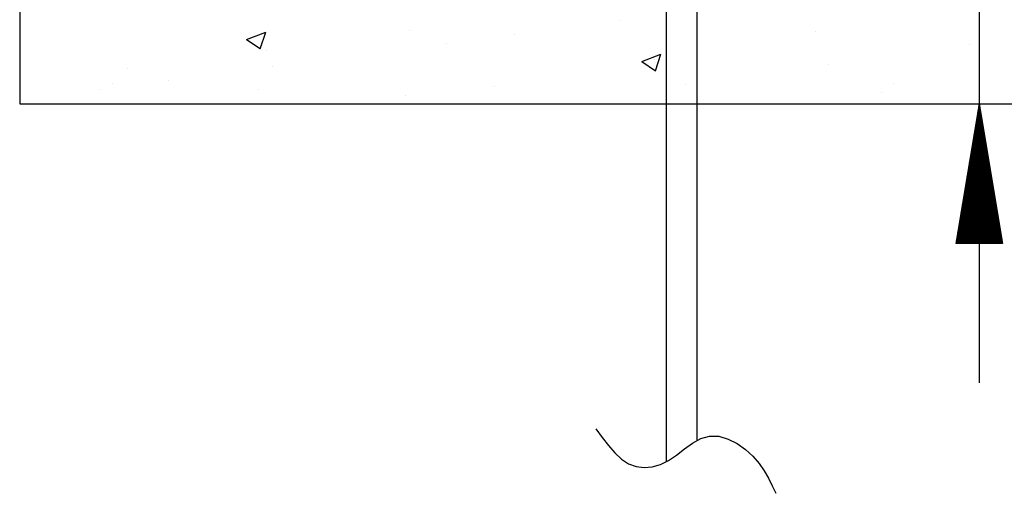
# Model space of a CAD drawing. Extents: x 0 to 7.6, y 0 to 9.85.
# Tile 3 of 39: x 3.62 to 4.32, y 1.89 to 2.23. Entities that reach past the tile are written whole.
import ezdxf

# ---------------------------------------------------------------- set-up
doc = ezdxf.new("R2010")
doc.units = 0
doc.header["$MEASUREMENT"] = 0
doc.layers.get('0').update_dxf_attribs({"color": 2, "linetype": 'CONTINUOUS'})
doc.layers.add('E-DETL', color=2, linetype='CONTINUOUS')
doc.layers.add('E-DETL-TEXT', color=3, linetype='CONTINUOUS')

# ---------------------------------------------------------------- blocks, each defined once
blk = doc.blocks.new('*X17')
at = {"color": 0}
for p, q in [((109.343, 48.002), (109.345, 48.004)), ((109.345, 48.004), (109.347, 48.005)), ((109.345, 47.986), (109.35, 47.99)), ((109.304, 47.768), (109.345, 47.809)), ((109.308, 47.79), (109.345, 47.827)), ((109.311, 47.811), (109.345, 47.845)), ((109.315, 47.832), (109.345, 47.862)), ((109.318, 47.853), (109.345, 47.88)), ((109.322, 47.874), (109.345, 47.898)), ((109.326, 47.896), (109.345, 47.916)), ((109.329, 47.917), (109.345, 47.933)), ((109.333, 47.938), (109.345, 47.951)), ((109.336, 47.959), (109.345, 47.969)), ((109.34, 47.98), (109.345, 47.986)), ((109.345, 47.969), (109.352, 47.975)), ((109.345, 47.951), (109.355, 47.96)), ((109.345, 47.933), (109.357, 47.945)), ((109.345, 47.916), (109.36, 47.93)), ((109.345, 47.898), (109.362, 47.915)), ((109.345, 47.88), (109.365, 47.899)), ((109.345, 47.862), (109.367, 47.884)), ((109.345, 47.845), (109.37, 47.869)), ((109.345, 47.827), (109.372, 47.854)), ((109.345, 47.809), (109.375, 47.839)), ((109.345, 47.792), (109.377, 47.824)), ((109.345, 47.774), (109.38, 47.808)), ((109.269, 47.556), (109.345, 47.633)), ((109.273, 47.577), (109.345, 47.65)), ((109.276, 47.599), (109.345, 47.668)), ((109.28, 47.62), (109.345, 47.686)), ((109.283, 47.641), (109.345, 47.703)), ((109.287, 47.662), (109.345, 47.721)), ((109.29, 47.684), (109.345, 47.739)), ((109.294, 47.705), (109.345, 47.756)), ((109.297, 47.726), (109.345, 47.774)), ((109.301, 47.747), (109.345, 47.792)), ((109.345, 47.756), (109.382, 47.793)), ((109.345, 47.739), (109.385, 47.778)), ((109.345, 47.721), (109.387, 47.763)), ((109.345, 47.703), (109.39, 47.748)), ((109.345, 47.686), (109.392, 47.733)), ((109.345, 47.668), (109.395, 47.718)), ((109.345, 47.65), (109.397, 47.702)), ((109.345, 47.633), (109.4, 47.687)), ((109.345, 47.615), (109.403, 47.672)), ((109.345, 47.597), (109.405, 47.657)), ((109.345, 47.58), (109.408, 47.642)), ((109.234, 47.344), (109.345, 47.456)), ((109.237, 47.365), (109.345, 47.474)), ((109.241, 47.387), (109.345, 47.491)), ((109.244, 47.408), (109.345, 47.509)), ((109.248, 47.429), (109.345, 47.527)), ((109.251, 47.45), (109.345, 47.544)), ((109.255, 47.471), (109.345, 47.562)), ((109.258, 47.493), (109.345, 47.58)), ((109.262, 47.514), (109.345, 47.597)), ((109.265, 47.535), (109.345, 47.615)), ((109.345, 47.562), (109.41, 47.627)), ((109.345, 47.544), (109.413, 47.612)), ((109.345, 47.527), (109.415, 47.596)), ((109.345, 47.509), (109.418, 47.581)), ((109.345, 47.491), (109.42, 47.566)), ((109.345, 47.474), (109.423, 47.551)), ((109.345, 47.456), (109.425, 47.536)), ((109.345, 47.438), (109.428, 47.521)), ((109.345, 47.421), (109.43, 47.505)), ((109.345, 47.403), (109.433, 47.49)), ((109.345, 47.385), (109.435, 47.475)), ((109.345, 47.368), (109.438, 47.46)), ((109.198, 47.132), (109.345, 47.279)), ((109.202, 47.153), (109.345, 47.297)), ((109.205, 47.174), (109.345, 47.314)), ((109.209, 47.196), (109.345, 47.332)), ((109.212, 47.217), (109.345, 47.35)), ((109.216, 47.238), (109.345, 47.368)), ((109.219, 47.259), (109.345, 47.385)), ((109.223, 47.28), (109.345, 47.403)), ((109.227, 47.302), (109.345, 47.421)), ((109.23, 47.323), (109.345, 47.438)), ((109.345, 47.35), (109.44, 47.445)), ((109.345, 47.332), (109.443, 47.43)), ((109.345, 47.314), (109.445, 47.415)), ((109.345, 47.297), (109.448, 47.399)), ((109.345, 47.279), (109.451, 47.384)), ((109.345, 47.261), (109.453, 47.369)), ((109.345, 47.244), (109.456, 47.354)), ((109.345, 47.226), (109.458, 47.339)), ((109.345, 47.208), (109.461, 47.324)), ((109.345, 47.191), (109.463, 47.308)), ((109.345, 47.173), (109.466, 47.293)), ((109.345, 47.155), (109.468, 47.278)), ((109.163, 46.92), (109.345, 47.102)), ((109.166, 46.941), (109.345, 47.12)), ((109.17, 46.962), (109.345, 47.138)), ((109.174, 46.983), (109.345, 47.155)), ((109.177, 47.005), (109.345, 47.173)), ((109.181, 47.026), (109.345, 47.191)), ((109.184, 47.047), (109.345, 47.208)), ((109.188, 47.068), (109.345, 47.226)), ((109.191, 47.09), (109.345, 47.244)), ((109.195, 47.111), (109.345, 47.261)), ((109.345, 47.138), (109.471, 47.263)), ((109.345, 47.12), (109.473, 47.248)), ((109.345, 47.102), (109.476, 47.233)), ((109.345, 47.085), (109.478, 47.218)), ((109.345, 47.067), (109.481, 47.202)), ((109.345, 47.049), (109.483, 47.187)), ((109.345, 47.032), (109.486, 47.172)), ((109.345, 47.014), (109.488, 47.157)), ((109.345, 46.996), (109.491, 47.142)), ((109.345, 46.979), (109.493, 47.127)), ((109.345, 46.961), (109.496, 47.111)), ((109.345, 46.943), (109.499, 47.096)), ((109.128, 46.708), (109.345, 46.926)), ((109.131, 46.729), (109.345, 46.943)), ((109.135, 46.75), (109.345, 46.961)), ((109.138, 46.771), (109.345, 46.979)), ((109.142, 46.793), (109.345, 46.996)), ((109.145, 46.814), (109.345, 47.014)), ((109.149, 46.835), (109.345, 47.032)), ((109.152, 46.856), (109.345, 47.049)), ((109.156, 46.877), (109.345, 47.067)), ((109.159, 46.899), (109.345, 47.085)), ((109.345, 46.926), (109.501, 47.081)), ((109.345, 46.908), (109.504, 47.066)), ((109.345, 46.89), (109.506, 47.051)), ((109.345, 46.873), (109.509, 47.036)), ((109.345, 46.855), (109.511, 47.021)), ((109.345, 46.837), (109.514, 47.005)), ((109.345, 46.819), (109.516, 46.99)), ((109.345, 46.802), (109.519, 46.975)), ((109.345, 46.784), (109.521, 46.96)), ((109.345, 46.766), (109.524, 46.945)), ((109.345, 46.749), (109.526, 46.93)), ((109.345, 46.731), (109.529, 46.915)), ((109.092, 46.496), (109.345, 46.749)), ((109.096, 46.517), (109.345, 46.766)), ((109.099, 46.538), (109.345, 46.784)), ((109.103, 46.559), (109.345, 46.802)), ((109.106, 46.58), (109.345, 46.819)), ((109.11, 46.602), (109.345, 46.837)), ((109.113, 46.623), (109.345, 46.855)), ((109.117, 46.644), (109.345, 46.873)), ((109.12, 46.665), (109.345, 46.89)), ((109.124, 46.687), (109.345, 46.908)), ((109.345, 46.713), (109.531, 46.899)), ((109.345, 46.696), (109.534, 46.884)), ((109.345, 46.678), (109.536, 46.869)), ((109.345, 46.66), (109.539, 46.854)), ((109.345, 46.643), (109.541, 46.839)), ((109.345, 46.625), (109.544, 46.824)), ((109.345, 46.607), (109.546, 46.808)), ((109.345, 46.59), (109.549, 46.793)), ((109.345, 46.572), (109.552, 46.778)), ((109.345, 46.554), (109.554, 46.763)), ((109.345, 46.537), (109.557, 46.748)), ((109.057, 46.283), (109.345, 46.572)), ((109.06, 46.305), (109.345, 46.59)), ((109.064, 46.326), (109.345, 46.607)), ((109.067, 46.347), (109.345, 46.625)), ((109.071, 46.368), (109.345, 46.643)), ((109.075, 46.39), (109.345, 46.66)), ((109.078, 46.411), (109.345, 46.678)), ((109.082, 46.432), (109.345, 46.696)), ((109.085, 46.453), (109.345, 46.713)), ((109.089, 46.474), (109.345, 46.731)), ((109.345, 46.519), (109.559, 46.733)), ((109.345, 46.501), (109.562, 46.718)), ((109.345, 46.484), (109.564, 46.702)), ((109.345, 46.466), (109.567, 46.687)), ((109.345, 46.448), (109.569, 46.672)), ((109.345, 46.431), (109.572, 46.657)), ((109.345, 46.413), (109.574, 46.642)), ((109.345, 46.395), (109.577, 46.627)), ((109.345, 46.378), (109.579, 46.611)), ((109.345, 46.36), (109.582, 46.596)), ((109.345, 46.342), (109.584, 46.581)), ((109.345, 46.325), (109.587, 46.566)), ((109.018, 46.05), (109.345, 46.378)), ((109.022, 46.071), (109.345, 46.395)), ((109.025, 46.093), (109.345, 46.413)), ((109.029, 46.114), (109.345, 46.431)), ((109.032, 46.135), (109.345, 46.448)), ((109.036, 46.156), (109.345, 46.466)), ((109.039, 46.177), (109.345, 46.484)), ((109.043, 46.199), (109.345, 46.501)), ((109.046, 46.22), (109.345, 46.519)), ((109.05, 46.241), (109.345, 46.537)), ((109.053, 46.262), (109.345, 46.554)), ((109.345, 46.307), (109.589, 46.551)), ((109.345, 46.289), (109.592, 46.536)), ((109.345, 46.271), (109.594, 46.521)), ((109.345, 46.254), (109.597, 46.505)), ((109.345, 46.236), (109.6, 46.49)), ((109.345, 46.218), (109.602, 46.475)), ((109.345, 46.201), (109.605, 46.46)), ((109.345, 46.183), (109.607, 46.445)), ((109.345, 46.165), (109.61, 46.43)), ((109.345, 46.148), (109.612, 46.414)), ((109.345, 46.13), (109.615, 46.399)), ((109.345, 46.112), (109.617, 46.384)), ((108.983, 45.838), (109.345, 46.201)), ((108.986, 45.859), (109.345, 46.218)), ((108.99, 45.88), (109.345, 46.236)), ((108.993, 45.902), (109.345, 46.254)), ((108.997, 45.923), (109.345, 46.271)), ((109, 45.944), (109.345, 46.289)), ((109.004, 45.965), (109.345, 46.307)), ((109.007, 45.986), (109.345, 46.325)), ((109.011, 46.008), (109.345, 46.342)), ((109.014, 46.029), (109.345, 46.36)), ((109.345, 46.095), (109.62, 46.369)), ((109.345, 46.077), (109.622, 46.354)), ((109.345, 46.059), (109.625, 46.339)), ((109.345, 46.042), (109.627, 46.324)), ((109.345, 46.024), (109.63, 46.308)), ((109.345, 46.006), (109.632, 46.293)), ((109.345, 45.989), (109.635, 46.278)), ((109.345, 45.971), (109.637, 46.263)), ((109.345, 45.953), (109.64, 46.248)), ((109.345, 45.936), (109.642, 46.233)), ((109.345, 45.918), (109.645, 46.218)), ((109.345, 45.9), (109.648, 46.202)), ((108.947, 45.626), (109.345, 46.024)), ((108.951, 45.647), (109.345, 46.042)), ((108.954, 45.668), (109.345, 46.059)), ((108.958, 45.689), (109.345, 46.077)), ((108.961, 45.711), (109.345, 46.095)), ((108.965, 45.732), (109.345, 46.112)), ((108.968, 45.753), (109.345, 46.13)), ((108.972, 45.774), (109.345, 46.148)), ((108.976, 45.796), (109.345, 46.165)), ((108.979, 45.817), (109.345, 46.183)), ((109.345, 45.883), (109.65, 46.187)), ((109.345, 45.865), (109.653, 46.172)), ((109.345, 45.847), (109.655, 46.157)), ((109.345, 45.83), (109.658, 46.142)), ((109.345, 45.812), (109.66, 46.127)), ((109.345, 45.794), (109.663, 46.111)), ((109.345, 45.777), (109.665, 46.096)), ((109.345, 45.759), (109.668, 46.081)), ((109.345, 45.741), (109.67, 46.066)), ((109.345, 45.723), (109.673, 46.051)), ((109.345, 45.706), (109.675, 46.036)), ((109.345, 45.688), (109.678, 46.021)), ((108.923, 45.477), (109.345, 45.9)), ((108.926, 45.499), (109.345, 45.918)), ((108.93, 45.52), (109.345, 45.936)), ((108.933, 45.541), (109.345, 45.953)), ((108.937, 45.562), (109.345, 45.971)), ((108.938, 45.475), (109.345, 45.883)), ((108.94, 45.583), (109.345, 45.989)), ((108.944, 45.605), (109.345, 46.006)), ((108.955, 45.475), (109.345, 45.865)), ((108.973, 45.475), (109.345, 45.847)), ((109.345, 45.67), (109.68, 46.005)), ((109.345, 45.653), (109.683, 45.99)), ((109.345, 45.635), (109.685, 45.975)), ((109.345, 45.617), (109.688, 45.96)), ((109.345, 45.6), (109.69, 45.945)), ((109.345, 45.582), (109.693, 45.93)), ((109.345, 45.564), (109.695, 45.914)), ((109.345, 45.547), (109.698, 45.899)), ((109.345, 45.529), (109.701, 45.884)), ((109.345, 45.511), (109.703, 45.869)), ((109.345, 45.494), (109.706, 45.854)), ((109.345, 45.476), (109.708, 45.839)), ((108.991, 45.475), (109.345, 45.83)), ((109.008, 45.475), (109.345, 45.812)), ((109.026, 45.475), (109.345, 45.794)), ((109.044, 45.475), (109.345, 45.777)), ((109.061, 45.475), (109.345, 45.759)), ((109.079, 45.475), (109.345, 45.741)), ((109.097, 45.475), (109.345, 45.723)), ((109.114, 45.475), (109.345, 45.706)), ((109.132, 45.475), (109.345, 45.688)), ((109.15, 45.475), (109.345, 45.67)), ((109.362, 45.475), (109.711, 45.824)), ((109.38, 45.475), (109.713, 45.808)), ((109.397, 45.475), (109.716, 45.793)), ((109.415, 45.475), (109.718, 45.778)), ((109.433, 45.475), (109.721, 45.763)), ((109.45, 45.475), (109.723, 45.748)), ((109.468, 45.475), (109.726, 45.733)), ((109.486, 45.475), (109.728, 45.717)), ((109.503, 45.475), (109.731, 45.702)), ((109.521, 45.475), (109.733, 45.687)), ((109.539, 45.475), (109.736, 45.672)), ((109.168, 45.475), (109.345, 45.653)), ((109.185, 45.475), (109.345, 45.635)), ((109.203, 45.475), (109.345, 45.617)), ((109.221, 45.475), (109.345, 45.6)), ((109.238, 45.475), (109.345, 45.582)), ((109.256, 45.475), (109.345, 45.564)), ((109.274, 45.475), (109.345, 45.547)), ((109.291, 45.475), (109.345, 45.529)), ((109.309, 45.475), (109.345, 45.511)), ((109.327, 45.475), (109.345, 45.494)), ((109.556, 45.475), (109.738, 45.657)), ((109.574, 45.475), (109.741, 45.642)), ((109.592, 45.475), (109.743, 45.627)), ((109.609, 45.475), (109.746, 45.611)), ((109.627, 45.475), (109.749, 45.596)), ((109.645, 45.475), (109.751, 45.581)), ((109.662, 45.475), (109.754, 45.566)), ((109.68, 45.475), (109.756, 45.551)), ((109.698, 45.475), (109.759, 45.536)), ((109.716, 45.475), (109.761, 45.521)), ((109.733, 45.475), (109.764, 45.505)), ((109.751, 45.475), (109.766, 45.49)), ((109.344, 45.475), (109.345, 45.476)), ((109.769, 45.475), (109.769, 45.475))]:
    blk.add_line(p, q, dxfattribs=at)
blk = doc.blocks.new('*X24')
at = {"color": 0}
for p, q in [((102.796, 56.707), (102.796, 56.707)), ((96.023, 56.37), (96.373, 56.505)), ((96.272, 56.202), (96.373, 56.505)), ((98.979, 56.536), (98.979, 56.536)), ((100.903, 56.457), (100.903, 56.457)), ((106.363, 56.508), (106.363, 56.508)), ((96.023, 56.37), (96.272, 56.203)), ((99.651, 56.293), (99.651, 56.293)), ((109.175, 56.27), (109.175, 56.27)), ((96.382, 56.161), (96.382, 56.161)), ((103.208, 55.97), (103.559, 56.104)), ((103.457, 55.802), (103.559, 56.104)), ((96.493, 55.877), (96.493, 55.877)), ((103.208, 55.97), (103.457, 55.802)), ((103.447, 56.008), (103.447, 56.008)), ((106.608, 55.918), (106.608, 55.918)), ((93.857, 55.841), (93.857, 55.841)), ((93.577, 55.572), (93.577, 55.572)), ((94.599, 55.628), (94.599, 55.628)), ((104.011, 55.543), (104.011, 55.543)), ((107.784, 55.564), (107.784, 55.564)), ((93.348, 55.463), (93.348, 55.463)), ((96.247, 55.459), (96.247, 55.459)), ((98.916, 55.346), (98.916, 55.346)), ((100.531, 55.507), (100.531, 55.507)), ((107.561, 55.41), (107.561, 55.41))]:
    blk.add_line(p, q, dxfattribs=at)

msp = doc.modelspace()

# ---------------------------------------------------------------- linework, layer by layer
at = {"layer": 'E-DETL'}
for p, q in [((3.61798, 2.48565), (3.61798, 2.17315)), ((4.08092, 2.28565), (4.08092, 1.91671)), ((4.10286, 2.28565), (4.10286, 1.93188)), ((3.61798, 2.17315), (5.74298, 2.17315)), ((4.30493, 2.17315), (4.30493, 2.14886)), ((4.30493, 2.14886), (4.30493, 2.14886))]:
    msp.add_line(p, q, dxfattribs=at)
msp.add_lwpolyline([(4.03058, 1.94025), (4.03497, 1.93416), (4.03943, 1.92835), (4.04403, 1.92309), (4.04885, 1.91864), (4.05394, 1.91529), (4.05937, 1.91325), (4.06504, 1.91252), (4.07088, 1.91305), (4.07676, 1.91478), (4.0826, 1.91766), (4.08833, 1.92155), (4.09402, 1.92588), (4.09978, 1.93001), (4.10571, 1.9333), (4.11192, 1.9351), (4.11846, 1.93493), (4.12511, 1.933), (4.1316, 1.92972), (4.13765, 1.92547), (4.143, 1.92064), (4.14744, 1.91555), (4.1511, 1.91032), (4.15417, 1.90497), (4.15684, 1.89955), (4.15931, 1.89409)], dxfattribs=at)
at = {"layer": 'E-DETL-TEXT'}
for p, q in [((4.30493, 2.48565), (4.30493, 2.17315)), ((4.30493, 2.17315), (4.28826, 2.07315)), ((4.30493, 2.17315), (4.3216, 2.07315)), ((4.30493, 2.17315), (4.30493, 1.97337)), ((4.3216, 2.07315), (4.28826, 2.07315))]:
    msp.add_line(p, q, dxfattribs=at)

# ---------------------------------------------------------------- block references
at = {"layer": 'E-DETL', "xscale": 0.03937, "yscale": 0.03937, "zscale": 0.03937}
msp.add_blockref('*X24', (0, 0), dxfattribs=at)
at = {"layer": 'E-DETL-TEXT', "xscale": 0.03937, "yscale": 0.03937, "zscale": 0.03937}
msp.add_blockref('*X17', (0, 0.2828), dxfattribs=at)

doc.saveas('drawing.dxf')
